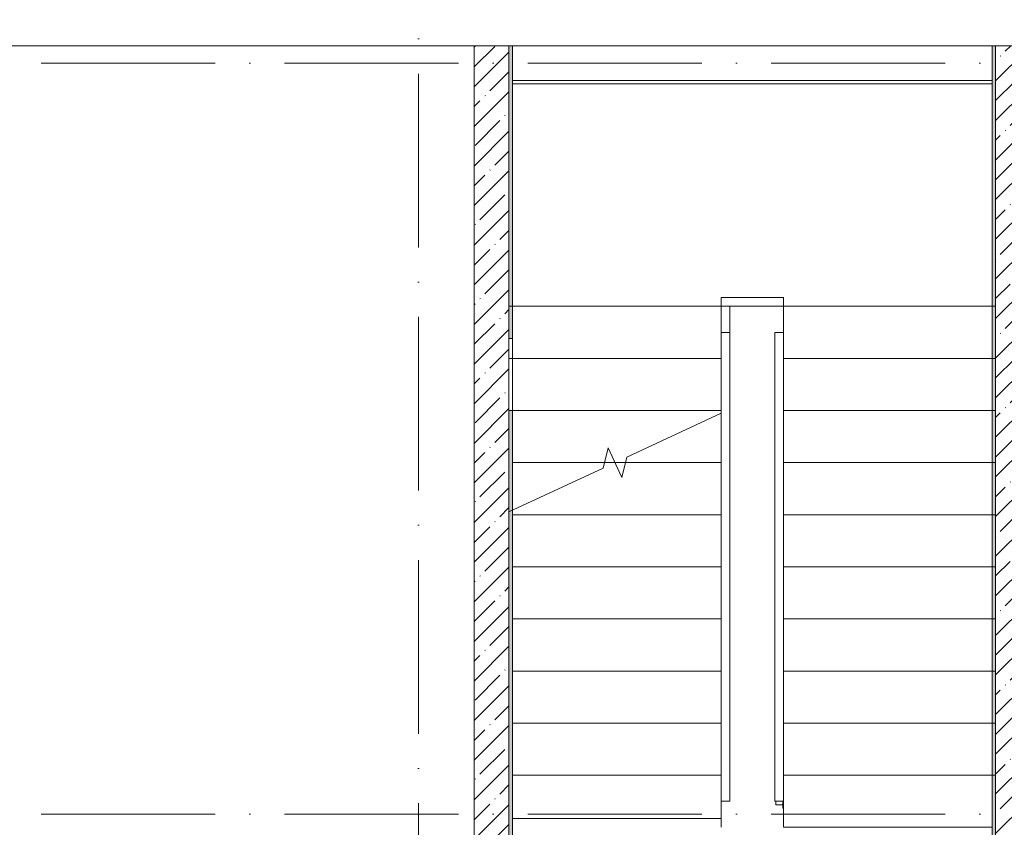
# Model space of a CAD drawing. Header units: millimetres. Extents: x 85617 to 161165, y 53267 to 102987.
# Tile 15 of 47: x 94836 to 100501, y 92731 to 97381. Entities that reach past the tile are written whole.
import ezdxf

# ---------------------------------------------------------------- set-up
doc = ezdxf.new("R2010")
doc.units = ezdxf.units.MM
doc.linetypes.add('4_ Штрихпунктир_ 10 х 2 мм', pattern=[1400, 1000, -200, 0, -200])
doc.linetypes.add('Сверху', pattern=[396.875, 238.125, -158.75])
for name, color, linetype, lineweight in [('A-FLOR-____-OTLN', 7, 'Continuous', 9), ('A-WALL-____-MCUT', 7, 'Continuous', 9), ('A-WALL-____-OTLN', 7, 'Continuous', 9), ('A-WALL-____-PATT', 7, 'Continuous', 9), ('S-GRID-____-OTLN', 7, 'Continuous', 9), ('S-STRS-____-MBND', 7, 'Сверху', 9), ('S-STRS-____-OTLN', 7, 'Continuous', 9), ('Ограждение', 7, 'Continuous', 9), ('Опоры', 7, 'Continuous', 9), ('Перила', 7, 'Continuous', 9), ('Поручни', 7, 'Continuous', 9)]:
    doc.layers.add(name, color=color, linetype=linetype, lineweight=lineweight)
pattern_1 = [(45, (0, 0), (-114.04925, 114.04925), []), (45, (114.05, 0), (-114.04925, 114.04925), [201.613, -40.323, 3.353, -36.97])]
pattern_2 = [(0, (0, 0), (203.2, 50.8), [3.353, -149.047, 3.353, -149.047, -812.8]), (0, (0, 0), (203.2, 50.8), [-304.8, 3.353, -301.447, 3.353, -149.047, -355.6]), (0, (0, 0), (203.2, 50.8), [-762, 3.353, -98.247, 3.353, -250.647]), (120, (76.2, 25.4), (-145.59409, 150.576362), [3.353, -149.047, 3.353, -149.047, -812.8]), (120, (76.2, 25.4), (-145.59409, 150.576362), [-304.8, 3.353, -301.447, 3.353, -149.047, -355.6]), (120, (76.2, 25.4), (-145.59409, 150.576362), [-762, 3.353, -98.247, 3.353, -250.647]), (240, (101.6, 127), (-57.60591, -201.376362), [3.353, -149.047, 3.353, -149.047, -812.8]), (240, (101.6, 127), (-57.60591, -201.376362), [-304.8, 3.353, -301.447, 3.353, -149.047, -355.6]), (240, (101.6, 127), (-57.60591, -201.376362), [-762, 3.353, -98.247, 3.353, -250.647])]

# ---------------------------------------------------------------- blocks, each defined once
blk = doc.blocks.new('Ступень_Л_3_01_Тип27 - Ступень_Л_3_01_Тип-3913356-ВКК_25_К3_З_ЭОМ_воронка парапетная_')
at = {"layer": 'S-STRS-____-OTLN', "color": 254, "lineweight": 5, "true_color": 0xcccccc}
for p, q in [((8340, 34800), (8340, 34550)), ((8340, 34550), (7140, 34550)), ((8700, 34500), (9900, 34500)), ((8700, 34250), (8700, 34450)), ((8700, 34250), (9900, 34250))]:
    blk.add_line(p, q, dxfattribs=at)
blk = doc.blocks.new('Ограждение - Ограждение-4247569-ВКК_25_К3_З_ЭОМ_воронка парапетная_')
at = {"layer": 'Поручни', "color": 254, "lineweight": 5, "true_color": 0xcccccc}
for p, q in [((8340, 37350), (8390, 37350)), ((8340, 36884.4), (8340, 37350)), ((8390, 34650), (8390, 37350)), ((8390, 34650), (8340, 34650))]:
    blk.add_line(p, q, dxfattribs=at)
blk = doc.blocks.new('Ограждение - Ограждение-4247581-ВКК_25_К3_З_ЭОМ_воронка парапетная_')
at = {"layer": 'Поручни', "color": 254, "lineweight": 5, "true_color": 0xcccccc}
for p, q in [((8650, 37350), (8700, 37350)), ((8650, 37350), (8650, 34650)), ((8700, 37350), (8700, 34650)), ((8700, 34650), (8650, 34650))]:
    blk.add_line(p, q, dxfattribs=at)
blk = doc.blocks.new('Тип перил - Перила_Внутренний_-4247626-ВКК_25_К3_З_ЭОМ_воронка парапетная_')
at = {"layer": 'Перила', "color": 254, "lineweight": 5, "true_color": 0xcccccc}
for p, q in [((8650, 37350), (8700, 37350)), ((8650, 34650), (8650, 37350)), ((8700, 37350), (8700, 34650)), ((8700, 34650), (8650, 34650))]:
    blk.add_line(p, q, dxfattribs=at)
blk = doc.blocks.new('Тип перил - Перила_Внутренний_-V28-ВКК_25_К3_З_ЭОМ_воронка парапетная_')
at = {"layer": 'Перила', "color": 254, "lineweight": 5, "true_color": 0xcccccc}
for p, q in [((8700, 37350), (8650, 37350)), ((8650, 37350), (8650, 34650)), ((8700, 37350), (8700, 34650)), ((8700, 34650), (8650, 34650))]:
    blk.add_line(p, q, dxfattribs=at)
blk = doc.blocks.new('PRJ_Опора_Прямоугольная_КТорцу_230323 - PRJ_Опора_Прямоугольная_КТорцу_230323-3936323-ВКК_25_К3_З_ЭОМ_воронка парапетная_')
at = {"layer": 'Опоры', "color": 254, "lineweight": 5, "true_color": 0xcccccc}
for p, q in [((0, 20), (-20, 20)), ((-20, 20), (-20, -20)), ((-40, -20), (-20, -20)), ((-40, -20), (-40, -25)), ((-20, -20), (0, -20))]:
    blk.add_line(p, q, dxfattribs=at)
blk = doc.blocks.new('Ограждение - Ограждение-4247697-ВКК_25_К3_З_ЭОМ_воронка парапетная_')
at = {"layer": 'Поручни', "color": 254, "lineweight": 5, "true_color": 0xcccccc}
for p, q in [((8340, 37500), (8340, 37550)), ((8700, 37550), (8340, 37550)), ((8700, 37550), (8700, 37500)), ((8340, 37500), (8700, 37500))]:
    blk.add_line(p, q, dxfattribs=at)
blk = doc.blocks.new('Ограждение - Ограждение-4247753-ВКК_25_К3_З_ЭОМ_воронка парапетная_')
at = {"layer": 'Поручни', "color": 254, "lineweight": 5, "true_color": 0xcccccc}
for p, q in [((8340, 37350), (8340, 37500)), ((8390, 37350), (8390, 37500)), ((8390, 37350), (8340, 37350))]:
    blk.add_line(p, q, dxfattribs=at)
blk = doc.blocks.new('240311_Наметкина 10_РД_АР_К3_R21_rvt-1-ВКК_25_К3_З_ЭОМ_воронка парапетная_')
at = {"layer": 'A-WALL-____-PATT', "lineweight": 5, "true_color": 0xcccccc}
h = blk.add_hatch(dxfattribs=at)
h.set_pattern_fill('FP_1', color=254, style=0, pattern_type=2)
h.set_pattern_definition(pattern_1)
h.paths.add_polyline_path([(94120, 90600), (94120, 99400), (93920, 99400), (93920, 90600)])
h = blk.add_hatch(dxfattribs=at)
h.set_pattern_fill('FP_1', color=254, style=0, pattern_type=2)
h.set_pattern_definition(pattern_1)
h.paths.add_polyline_path([(97120, 90600), (97120, 99400), (96920, 99400), (96920, 90600)])
at = {"layer": 'A-FLOR-____-OTLN', "color": 254, "lineweight": 5, "true_color": 0xcccccc}
for p, q in [((93920, 99400), (90140, 99400)), ((96900, 99400), (94140, 99400)), ((94140, 99200), (96900, 99200)), ((95340, 94950), (94140, 94950)), ((95340, 94900), (95340, 94950))]:
    blk.add_line(p, q, dxfattribs=at)
at = {"layer": 'A-WALL-____-MCUT', "color": 254, "lineweight": 5, "true_color": 0xcccccc}
for p, q in [((93920, 99400), (93920, 91100)), ((94120, 99400), (93920, 99400)), ((94120, 93100), (94120, 99400)), ((96920, 99400), (96920, 93100)), ((97120, 99400), (96920, 99400))]:
    blk.add_line(p, q, dxfattribs=at)
at = {"layer": 'S-GRID-____-OTLN', "color": 254, "linetype": '4_ Штрихпунктир_ 10 х 2 мм', "lineweight": 5, "true_color": 0xdadada}
for p, q in [((93600, 56236.1), (93600, 104355.7)), ((156833.7, 99300), (82885.6, 99300)), ((156833.7, 94975), (82885.6, 94975))]:
    blk.add_line(p, q, dxfattribs=at)
at = {"layer": 'S-STRS-____-MBND', "color": 254, "lineweight": 5, "true_color": 0xcccccc}
for p, q in [((94120, 97900), (95340, 97900)), ((94120, 97081.8), (94120, 97900)), ((95340, 97284.4), (95340, 97900)), ((96920, 97900), (95700, 97900)), ((95700, 97900), (95700, 95200)), ((96920, 97900), (95700, 97900)), ((96920, 97900), (96920, 95200)), ((94120, 97600), (95340, 97600)), ((94120, 97600), (95340, 97600)), ((96920, 97600), (95700, 97600)), ((96920, 97600), (95700, 97600)), ((94120, 97300), (95340, 97300)), ((94120, 97300), (95340, 97300)), ((96920, 97300), (95700, 97300)), ((96920, 97300), (95700, 97300)), ((94140, 97000), (94669.7, 97000)), ((94140, 97000), (94669.7, 97000)), ((94730, 97000), (94790.3, 97000)), ((94730, 97000), (94790.3, 97000)), ((96920, 97000), (95700, 97000)), ((96920, 97000), (95700, 97000)), ((96920, 96700), (95700, 96700)), ((96920, 96700), (95700, 96700)), ((96920, 96400), (95700, 96400)), ((96920, 96400), (95700, 96400)), ((96920, 96100), (95700, 96100)), ((96920, 96100), (95700, 96100)), ((96920, 95800), (95700, 95800)), ((96920, 95800), (95700, 95800)), ((96920, 95500), (95700, 95500)), ((96920, 95500), (95700, 95500)), ((96920, 95200), (95700, 95200))]:
    blk.add_line(p, q, dxfattribs=at)
at = {"layer": 'S-STRS-____-MBND', "color": 254, "linetype": 'Continuous', "lineweight": 5, "true_color": 0xcccccc}
for p, q in [((95340, 97284.4), (94798, 97031.7)), ((94690.4, 97085), (94662, 96968.3)), ((94769.6, 96915), (94690.4, 97085)), ((94798, 97031.7), (94769.6, 96915)), ((94662, 96968.3), (94120, 96715.6))]:
    blk.add_line(p, q, dxfattribs=at)
at = {"layer": 'S-STRS-____-OTLN', "color": 254, "lineweight": 5, "true_color": 0xcccccc}
for p, q in [((94140, 97900), (95340, 97900)), ((96900, 97900), (95700, 97900)), ((95700, 97900), (95700, 97750)), ((94140, 97600), (95340, 97600)), ((96900, 97600), (95700, 97600)), ((94140, 97300), (95340, 97300)), ((95340, 97000), (95340, 97284.4)), ((96900, 97300), (95700, 97300)), ((94140, 97000), (94669.7, 97000)), ((94669.7, 97000), (94730, 97000)), ((94730, 97000), (94790.3, 97000)), ((94790.3, 97000), (95340, 97000)), ((95340, 96700), (95340, 97000)), ((96900, 97000), (95700, 97000)), ((94140, 96700), (95340, 96700)), ((95340, 96400), (95340, 96700)), ((96900, 96700), (95700, 96700)), ((94140, 96400), (95340, 96400)), ((95340, 96100), (95340, 96400)), ((96900, 96400), (95700, 96400)), ((94140, 96100), (95340, 96100)), ((95340, 95800), (95340, 96100)), ((96900, 96100), (95700, 96100)), ((94140, 95800), (95340, 95800)), ((95340, 95500), (95340, 95800)), ((96900, 95800), (95700, 95800)), ((94140, 95500), (95340, 95500)), ((95340, 95200), (95340, 95500)), ((96900, 95500), (95700, 95500)), ((94140, 95200), (95340, 95200)), ((96900, 95200), (95700, 95200)), ((95700, 95050), (95700, 94900)), ((96900, 94900), (95700, 94900))]:
    blk.add_line(p, q, dxfattribs=at)
at = {"layer": 'S-STRS-____-OTLN', "color": 254, "linetype": 'Сверху', "lineweight": 5, "true_color": 0xcccccc}
for p, q in [((96900, 97900), (95700, 97900)), ((94140, 97600), (95340, 97600)), ((96900, 97600), (95700, 97600)), ((94140, 97300), (95340, 97300)), ((96900, 97300), (95700, 97300)), ((94140, 97000), (94669.7, 97000)), ((94669.7, 97000), (94730, 97000)), ((94730, 97000), (94790.3, 97000)), ((94790.3, 97000), (95340, 97000)), ((96900, 97000), (95700, 97000)), ((94140, 96700), (95340, 96700)), ((96900, 96700), (95700, 96700)), ((94140, 96400), (95340, 96400)), ((96900, 96400), (95700, 96400)), ((94140, 96100), (95340, 96100)), ((96900, 96100), (95700, 96100)), ((94140, 95800), (95340, 95800)), ((96900, 95800), (95700, 95800)), ((94140, 95500), (95340, 95500)), ((96900, 95500), (95700, 95500)), ((94140, 95200), (95340, 95200)), ((96900, 95200), (95700, 95200))]:
    blk.add_line(p, q, dxfattribs=at)
at = {"layer": 'S-STRS-____-OTLN', "color": 254, "lineweight": 5, "true_color": 0xcccccc}
blk.add_blockref('Ступень_Л_3_01_Тип27 - Ступень_Л_3_01_Тип-3913356-ВКК_25_К3_З_ЭОМ_воронка парапетная_', (87000, 60400), dxfattribs=at)
at = {"layer": 'Ограждение', "color": 254, "lineweight": 5, "true_color": 0xcccccc}
for name in ['Ограждение - Ограждение-4247697-ВКК_25_К3_З_ЭОМ_воронка парапетная_', 'Ограждение - Ограждение-4247753-ВКК_25_К3_З_ЭОМ_воронка парапетная_', 'Ограждение - Ограждение-4247569-ВКК_25_К3_З_ЭОМ_воронка парапетная_', 'Ограждение - Ограждение-4247581-ВКК_25_К3_З_ЭОМ_воронка парапетная_']:
    blk.add_blockref(name, (87000, 60400), dxfattribs=at)
at = {"layer": 'Опоры', "color": 254, "lineweight": 5, "true_color": 0xcccccc, "rotation": 89.99999999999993}
blk.add_blockref('PRJ_Опора_Прямоугольная_КТорцу_230323 - PRJ_Опора_Прямоугольная_КТорцу_230323-3936323-ВКК_25_К3_З_ЭОМ_воронка парапетная_', (95675, 95050), dxfattribs=at)
at = {"layer": 'Перила', "color": 254, "lineweight": 5, "true_color": 0xcccccc}
for name in ['Тип перил - Перила_Внутренний_-4247626-ВКК_25_К3_З_ЭОМ_воронка парапетная_', 'Тип перил - Перила_Внутренний_-V28-ВКК_25_К3_З_ЭОМ_воронка парапетная_']:
    blk.add_blockref(name, (87000, 60400), dxfattribs=at)
blk = doc.blocks.new('Наметкина 10_РД_АР_К3_Отделка_R21_rvt-1-ВКК_25_К3_З_ЭОМ_воронка парапетная_')
at = {"layer": 'A-WALL-____-PATT', "lineweight": 5, "true_color": 0xaaaaaa}
h = blk.add_hatch(dxfattribs=at)
h.set_pattern_fill('FP_7', color=253, style=0, pattern_type=2)
h.set_pattern_definition(pattern_2)
h.paths.add_polyline_path([(94140, 93120), (94140, 97300), (94120, 97300), (94120, 93120)])
h.paths.add_polyline_path([(94140, 97713.8), (94140, 99400), (94120, 99400), (94120, 97713.8)])
h = blk.add_hatch(dxfattribs=at)
h.set_pattern_fill('FP_7', color=253, style=0, pattern_type=2)
h.set_pattern_definition(pattern_2)
h.paths.add_polyline_path([(96920, 93120), (96920, 99400), (96900, 99400), (96900, 93120)])
at = {"layer": 'A-WALL-____-MCUT', "color": 253, "lineweight": 5, "true_color": 0xaaaaaa}
for p, q in [((94140, 99400), (94120, 99400)), ((94120, 99400), (94120, 97713.8)), ((94140, 97713.8), (94140, 99400)), ((96900, 99400), (96900, 93120)), ((96920, 99400), (96900, 99400)), ((96920, 93120), (96920, 99400)), ((94120, 97713.8), (94140, 97713.8)), ((94140, 97300), (94120, 97300)), ((94120, 97300), (94120, 93120)), ((94140, 93120), (94140, 97300))]:
    blk.add_line(p, q, dxfattribs=at)
at = {"layer": 'A-WALL-____-OTLN', "color": 253, "lineweight": 5, "true_color": 0xaaaaaa}
for p, q in [((94140, 99200), (96900, 99200)), ((96900, 99180), (94140, 99180)), ((94140, 97713.8), (94140, 97300))]:
    blk.add_line(p, q, dxfattribs=at)
at = {"layer": 'S-GRID-____-OTLN', "color": 254, "linetype": '4_ Штрихпунктир_ 10 х 2 мм', "lineweight": 5, "true_color": 0xcccccc}
for p, q in [((93600, 56236.1), (93600, 104355.7)), ((156833.7, 99300), (83961.5, 99300)), ((156833.7, 94975), (83961.5, 94975))]:
    blk.add_line(p, q, dxfattribs=at)

msp = doc.modelspace()

# ---------------------------------------------------------------- block references
at = {"lineweight": 5}
for name in ['240311_Наметкина 10_РД_АР_К3_R21_rvt-1-ВКК_25_К3_З_ЭОМ_воронка парапетная_', 'Наметкина 10_РД_АР_К3_Отделка_R21_rvt-1-ВКК_25_К3_З_ЭОМ_воронка парапетная_']:
    msp.add_blockref(name, (3531, -2169), dxfattribs=at)

doc.saveas('drawing.dxf')
